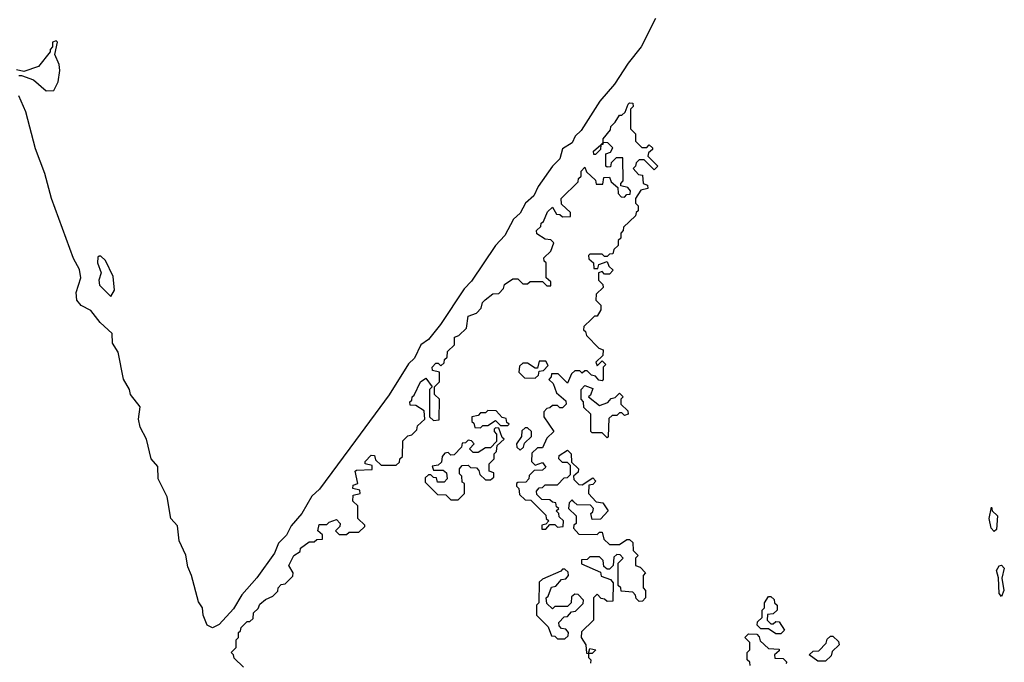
# Model space of a CAD drawing. Extents: x 2776963 to 2884430, y 684484 to 829250.
# Tile 38 of 256: x 2827668 to 2831636, y 749185 to 751775. Entities that reach past the tile are written whole.
import ezdxf

# ---------------------------------------------------------------- set-up
doc = ezdxf.new("R2010")
doc.units = 0

msp = doc.modelspace()

# ---------------------------------------------------------------- linework, layer by layer
at = {"layer": '0CON20XD'}
for points in [[(2830230.7, 751779.3), (2830172.9, 751665), (2830120.1, 751599.9), (2830065, 751515.4), (2830006.4, 751446.4), (2829931.2, 751328.8), (2829906.7, 751305), (2829895, 751278.5), (2829855.7, 751255), (2829845, 751214.4), (2829815, 751184.3), (2829757.7, 751102.3), (2829739.3, 751065), (2829706.2, 751035), (2829685.4, 750995), (2829658.6, 750971.4), (2829622.7, 750905), (2829585.6, 750865), (2829488.3, 750721.7), (2829459.1, 750690.9), (2829363.6, 750546.4), (2829315, 750485.5), (2829285, 750464.2), (2829259.1, 750410.9), (2829235, 750387.5), (2829156.9, 750263.1), (2829021.2, 750078.8), (2828876.7, 749883.3), (2828845.7, 749855), (2828805.2, 749784.7), (2828762.5, 749735), (2828742.7, 749697.2), (2828711.5, 749665), (2828694.6, 749625), (2828623.1, 749525), (2828563.1, 749456.9), (2828529.8, 749400.2), (2828472.4, 749337.6), (2828445, 749323.8)], [(2827665, 751550), (2827675, 751550), (2827723.2, 751533.2), (2827775, 751488.8), (2827805, 751490), (2827823.3, 751525), (2827829.7, 751570.3), (2827827.5, 751595), (2827810, 751635), (2827820, 751685), (2827815, 751690), (2827800, 751685), (2827800, 751665), (2827790, 751655), (2827790, 751645), (2827743, 751587), (2827685, 751566.7), (2827655, 751573.3)], [(2828445, 749323.8), (2828423.5, 749335), (2828407.5, 749375), (2828404, 749405), (2828388.6, 749428.6), (2828360.5, 749535), (2828345, 749570), (2828337.1, 749617.1), (2828310, 749675), (2828304.4, 749734.4), (2828277.3, 749765), (2828262.4, 749852.4), (2828225.5, 749925), (2828224.4, 749974.4), (2828197.1, 750005), (2828179.4, 750085), (2828152.9, 750132.9), (2828146.4, 750165), (2828154, 750215), (2828114.7, 750264.7), (2828110, 750285), (2828086.8, 750326.8), (2828064.4, 750435), (2828041.5, 750471.5), (2828040.8, 750510.8), (2827991.5, 750555), (2827955, 750603.5), (2827915, 750622.9), (2827897.6, 750645), (2827894.8, 750675.2), (2827914, 750735), (2827908.5, 750768.5), (2827885, 750812.9), (2827796.5, 751055), (2827768.9, 751155), (2827732.1, 751255), (2827693.1, 751403.1), (2827665, 751467.5)], [(2828570, 749165), (2828531.7, 749201.7), (2828530, 749215), (2828520, 749225), (2828540, 749245), (2828540, 749275), (2828550, 749285), (2828550, 749305), (2828558.3, 749311.7), (2828560, 749325), (2828585, 749350), (2828595, 749350), (2828608.3, 749361.7), (2828610, 749385), (2828628.3, 749401.7), (2828635, 749420), (2828658.3, 749438.3), (2828688.3, 749451.7), (2828708.3, 749471.7), (2828710, 749485), (2828721.7, 749498.3), (2828738.3, 749501.7), (2828768.3, 749531.7), (2828770, 749545), (2828752.5, 749575), (2828772.5, 749615), (2828798.3, 749631.7), (2828800, 749645), (2828835, 749670), (2828855, 749670), (2828865, 749680), (2828888.3, 749681.7), (2828888.3, 749698.3), (2828870, 749715), (2828875, 749740), (2828905, 749740), (2828915, 749750), (2828945, 749760), (2828960, 749745), (2828958.3, 749731.7), (2828940, 749715), (2828955, 749700), (2828985, 749700), (2828995, 749710), (2829035, 749710), (2829058.3, 749731.7), (2829058.3, 749738.3), (2829030, 749765), (2829030, 749815), (2829010, 749835), (2829011.7, 749858.3), (2829040, 749865), (2829038.3, 749878.3), (2829010, 749885), (2829011.7, 749898.3), (2829030, 749905), (2829020, 749955), (2829025, 749960), (2829088.3, 749961.7), (2829088.3, 749978.3), (2829060, 749985), (2829060, 749995), (2829085, 750020), (2829098.3, 750018.3), (2829101.7, 750001.7), (2829125, 749980), (2829185, 749980), (2829198.3, 749991.7), (2829200, 750005), (2829210, 750015), (2829211.7, 750078.3), (2829231.7, 750098.3), (2829248.3, 750101.7), (2829268.3, 750121.7), (2829271.7, 750138.3), (2829300, 750165), (2829298.3, 750198.3), (2829265, 750220), (2829241.7, 750221.7), (2829240, 750235), (2829248.3, 750241.7), (2829250, 750255), (2829258.3, 750261.7), (2829282.5, 750315), (2829305, 750330), (2829330, 750295), (2829320, 750285), (2829320, 750175), (2829335, 750160), (2829358.3, 750161.7), (2829360, 750245), (2829340, 750265), (2829340, 750295), (2829360, 750315), (2829360, 750355), (2829331.7, 750361.7), (2829330, 750375), (2829345, 750390), (2829355, 750390), (2829365, 750380), (2829378.3, 750391.7), (2829380, 750405), (2829390, 750415), (2829391.7, 750438.3), (2829420, 750465), (2829420, 750495), (2829438.3, 750501.7), (2829468.3, 750531.7), (2829475, 750580), (2829508.3, 750591.7), (2829528.3, 750611.7), (2829532.5, 750635), (2829543.6, 750646.4), (2829575, 750670), (2829598.3, 750671.7), (2829618.3, 750691.7), (2829621.7, 750708.3), (2829655, 750730), (2829675, 750730), (2829695, 750710), (2829715, 750710), (2829725, 750720), (2829775, 750720), (2829791.7, 750701.7), (2829808.3, 750701.7), (2829808.3, 750718.3), (2829790, 750735), (2829790, 750795), (2829781.7, 750801.7), (2829780, 750815), (2829808.3, 750841.7), (2829820, 750875), (2829808.3, 750888.3), (2829785, 750890), (2829751.7, 750911.7), (2829750, 750925), (2829768.3, 750941.7), (2829770, 750955), (2829778.3, 750961.7), (2829795, 751000), (2829815, 751020), (2829831.7, 750991.7), (2829845, 750990), (2829855, 750980), (2829888.3, 750981.7), (2829888.3, 750998.3), (2829851.7, 751031.7), (2829850, 751055), (2829918.3, 751121.7), (2829920, 751135), (2829930, 751145), (2829930, 751165), (2829945, 751180), (2829951.7, 751161.7), (2829988.3, 751128.3), (2829991.7, 751111.7), (2830018.3, 751111.7), (2830021.7, 751138.3), (2830045, 751140), (2830051.7, 751121.7), (2830078.3, 751098.3), (2830080, 751075), (2830091.7, 751061.7), (2830105, 751060), (2830115, 751070), (2830128.3, 751071.7), (2830130, 751085), (2830118.3, 751098.3), (2830090, 751105), (2830090, 751115), (2830100, 751125), (2830098.3, 751218.3), (2830071.7, 751218.3), (2830051.7, 751198.3), (2830048.3, 751181.7), (2830035, 751180), (2830030, 751185), (2830030, 751235), (2830048.3, 751241.7), (2830058.3, 751258.3), (2830038.3, 751278.3), (2830020, 751280), (2830018.3, 751271.7), (2830009.4, 751270.7), (2830008.3, 751251.7), (2829988.3, 751231.7), (2829981.7, 751231.7), (2829980, 751245), (2830009.4, 751270.7), (2830020, 751280), (2830020, 751295), (2830048.3, 751331.7), (2830050, 751345), (2830068.3, 751361.7), (2830085, 751390), (2830095, 751390), (2830108.3, 751401.7), (2830120, 751435), (2830125, 751440), (2830138.3, 751438.3), (2830140, 751425), (2830130, 751415), (2830130, 751335), (2830150, 751315), (2830150, 751285), (2830175, 751260), (2830195, 751260), (2830205, 751270), (2830218.3, 751258.3), (2830218.3, 751251.7), (2830201.7, 751238.3), (2830200, 751225), (2830240, 751185), (2830225, 751170), (2830185, 751210), (2830165, 751210), (2830151.7, 751198.3), (2830150, 751185), (2830140, 751175), (2830161.7, 751151.7), (2830178.3, 751148.3), (2830180, 751115), (2830198.3, 751108.3), (2830200, 751095), (2830171.7, 751088.3), (2830150, 751055), (2830150, 751035), (2830160, 751025), (2830160, 751005), (2830151.7, 750998.3), (2830150, 750985), (2830101.7, 750938.3), (2830100, 750925), (2830090, 750915), (2830090, 750895), (2830080, 750885), (2830080, 750865), (2830061.7, 750848.3), (2830058.3, 750831.7), (2830045, 750830), (2830035, 750820), (2830025, 750820), (2830015, 750830), (2829965, 750830), (2829960, 750825), (2829961.7, 750811.7), (2829980, 750795), (2829981.7, 750771.7), (2829998.3, 750771.7), (2830001.7, 750788.3), (2830035, 750800), (2830041.7, 750781.7), (2830060, 750765), (2830045, 750750), (2830025, 750750), (2830015, 750760), (2830000, 750755), (2830000, 750725), (2830018.3, 750708.3), (2830020, 750695), (2829991.7, 750668.3), (2829990, 750645), (2830010, 750625), (2830010, 750605), (2829995, 750580), (2829985, 750580), (2829971.7, 750568.3)], [(2828035, 750660), (2828050, 750685), (2828045, 750740), (2828013.3, 750805), (2827995, 750822.5), (2827988.3, 750821.7), (2827982.5, 750817.5), (2827982, 750795), (2827996.2, 750755), (2827986.2, 750725), (2827988.8, 750705), (2828035, 750660)], [(2829971.7, 750568.3), (2829941.7, 750538.3), (2829940, 750525), (2829948.3, 750518.3), (2829951.7, 750501.7), (2830001.7, 750451.7), (2830020, 750445), (2830018.3, 750421.7), (2829990, 750395), (2829995, 750380), (2830015, 750400), (2830030, 750385), (2830020, 750375), (2830020, 750325), (2830015, 750320), (2830001.7, 750321.7), (2829988.3, 750338.3), (2829971.7, 750341.7), (2829955, 750360), (2829945, 750360), (2829935, 750350), (2829925, 750360), (2829905, 750360), (2829891.7, 750348.3), (2829875, 750310), (2829838.3, 750348.3), (2829811.7, 750348.3), (2829810, 750335), (2829800, 750325), (2829818.3, 750308.3), (2829831.7, 750271.7), (2829868.3, 750238.3), (2829870, 750225), (2829855, 750210), (2829845, 750210), (2829835, 750220), (2829815, 750220), (2829805, 750210), (2829791.7, 750208.3), (2829780, 750195), (2829780, 750175), (2829820, 750115), (2829791.7, 750088.3), (2829775, 750050), (2829755, 750050), (2829731.7, 750028.3), (2829730, 749995), (2829745, 749980), (2829775, 749990), (2829788.3, 749971.7), (2829775, 749960), (2829741.7, 749958.3), (2829721.7, 749938.3), (2829720, 749925), (2829708.3, 749911.7), (2829675, 749910), (2829670, 749905), (2829670, 749895), (2829680, 749885), (2829681.7, 749861.7), (2829705, 749840), (2829728.3, 749838.3), (2829788.3, 749778.3), (2829790, 749765), (2829800, 749755), (2829788.3, 749741.7), (2829771.7, 749738.3), (2829771.7, 749721.7), (2829788.3, 749721.7), (2829805, 749740), (2829825, 749740), (2829835, 749730), (2829858.3, 749731.7), (2829860, 749755), (2829841.7, 749771.7), (2829840, 749785), (2829830, 749795), (2829840, 749805), (2829831.7, 749811.7), (2829828.3, 749828.3), (2829815, 749830), (2829805, 749840), (2829771.7, 749841.7), (2829751.7, 749861.7), (2829750, 749875), (2829761.7, 749888.3), (2829775, 749890), (2829785, 749900), (2829835, 749900), (2829861.7, 749928.3), (2829875, 749930), (2829888.3, 749941.7), (2829888.3, 749978.3), (2829875, 749990), (2829855, 749990), (2829840, 750005), (2829841.7, 750018.3), (2829875, 750040), (2829890, 750025), (2829891.7, 749991.7), (2829920, 749965), (2829918.3, 749951.7), (2829900, 749935), (2829901.7, 749921.7), (2829921.7, 749901.7), (2829935, 749900), (2829978.3, 749928.3), (2829990, 749915), (2829978.3, 749901.7), (2829961.7, 749898.3), (2829960, 749865), (2829991.7, 749831.7), (2830018.3, 749828.3), (2830040, 749795), (2830008.3, 749761.7), (2829975, 749760), (2829970, 749785), (2829978.3, 749791.7), (2829980, 749805), (2829968.3, 749818.3), (2829915, 749820), (2829901.7, 749831.7), (2829895, 749840), (2829881.7, 749828.3), (2829880, 749805), (2829910, 749775), (2829910, 749745), (2829901.7, 749738.3), (2829900, 749725), (2829921.7, 749701.7), (2829995, 749700), (2830005, 749710), (2830015, 749710), (2830021.7, 749681.7), (2830045, 749660), (2830085, 749660), (2830115, 749680), (2830125, 749680), (2830138.3, 749668.3), (2830140, 749635), (2830160, 749615), (2830150, 749605), (2830150, 749575), (2830168.3, 749568.3), (2830190, 749545), (2830180, 749535), (2830180, 749485), (2830190, 749475), (2830190, 749445), (2830178.3, 749431.7), (2830165, 749430), (2830151.7, 749441.7), (2830150, 749455), (2830138.3, 749468.3), (2830091.7, 749471.7), (2830090, 749485), (2830080, 749495), (2830080, 749585), (2830100, 749605), (2830088.3, 749618.3), (2830075, 749620), (2830061.7, 749608.3), (2830060, 749575), (2830045, 749560), (2830035, 749560), (2830021.7, 749571.7), (2830020, 749595), (2830005, 749610), (2829965, 749610), (2829955, 749600), (2829931.7, 749598.3), (2829931.7, 749581.7), (2830008.3, 749548.3), (2830011.7, 749531.7), (2830048.3, 749518.3), (2830060, 749505), (2830058.3, 749431.7), (2830035, 749430), (2830025, 749440), (2830011.7, 749441.7), (2829995, 749460), (2829980, 749445), (2829980, 749355), (2829931.7, 749308.3), (2829930, 749285), (2829950, 749255), (2829951.7, 749221.7), (2829960, 749220), (2829965, 749240), (2829990, 749235), (2829975, 749220), (2829960, 749220), (2829960, 749205), (2829970, 749195), (2829968.3, 749181.7)], [(2829745, 750330), (2829758.3, 750341.7), (2829761.7, 750358.3), (2829778.3, 750361.7), (2829798.3, 750381.7), (2829788.3, 750398.3), (2829761.7, 750398.3), (2829755, 750370), (2829745, 750370), (2829715, 750390), (2829695, 750390), (2829681.7, 750378.3), (2829680, 750355), (2829701.7, 750331.7), (2829745, 750330)], [(2830035, 750090), (2830015, 750110), (2829975, 750110), (2829970, 750115), (2829970, 750185), (2829941.7, 750211.7), (2829940, 750235), (2829930, 750245), (2829930, 750285), (2829945, 750300), (2829978.3, 750288.3), (2829968.3, 750261.7), (2829960, 750255), (2830005, 750220), (2830038.3, 750231.7), (2830051.7, 750248.3), (2830068.3, 750251.7), (2830085, 750270), (2830100, 750255), (2830090, 750245), (2830090, 750225), (2830118.3, 750198.3), (2830120, 750185), (2830105, 750180), (2830095, 750190), (2830085, 750190), (2830075, 750180), (2830055, 750180), (2830041.7, 750168.3), (2830040, 750095), (2830035, 750090)], [(2829525, 750130), (2829535, 750140), (2829555, 750140), (2829585, 750160), (2829605, 750140), (2829635, 750140), (2829640, 750145), (2829631.7, 750151.7), (2829628.3, 750168.3), (2829611.7, 750171.7), (2829588.3, 750198.3), (2829555, 750200), (2829545, 750190), (2829525, 750190), (2829515, 750180), (2829490, 750175), (2829490, 750155), (2829498.3, 750148.3), (2829501.7, 750131.7), (2829525, 750130)], [(2829435, 749840), (2829460, 749865), (2829460, 749905), (2829451.7, 749911.7), (2829450, 749935), (2829440, 749945), (2829440, 749965), (2829451.7, 749978.3), (2829475, 749980), (2829485, 749970), (2829508.3, 749968.3), (2829518.3, 749958.3), (2829521.7, 749941.7), (2829545, 749920), (2829565, 749920), (2829578.3, 749931.7), (2829578.3, 749948.3), (2829560, 749955), (2829560, 749985), (2829580, 750005), (2829580, 750025), (2829590, 750035), (2829591.7, 750058.3), (2829620, 750085), (2829611.7, 750091.7), (2829598.3, 750128.3), (2829585, 750130), (2829580, 750125), (2829580, 750115), (2829590, 750105), (2829590, 750075), (2829565, 750050), (2829545, 750050), (2829515, 750030), (2829495, 750030), (2829480, 750045), (2829500, 750065), (2829488.3, 750078.3), (2829475, 750080), (2829465, 750070), (2829451.7, 750068.3), (2829448.3, 750051.7), (2829418.3, 750021.7), (2829405, 750020), (2829395, 750030), (2829381.7, 750028.3), (2829370, 750015), (2829368.3, 749991.7), (2829355, 749980), (2829330, 749975), (2829335, 749960), (2829375, 749960), (2829388.3, 749948.3), (2829390, 749925), (2829378.3, 749911.7), (2829351.7, 749911.7), (2829348.3, 749928.3), (2829335, 749930), (2829325, 749940), (2829315, 749940), (2829301.7, 749928.3), (2829301.7, 749911.7), (2829351.7, 749861.7), (2829385, 749860), (2829405, 749840), (2829435, 749840)], [(2829685, 750040), (2829698.3, 750051.7), (2829701.7, 750068.3), (2829730, 750095), (2829730, 750115), (2829715, 750130), (2829705, 750130), (2829691.7, 750118.3), (2829690, 750095), (2829670, 750065), (2829671.7, 750051.7), (2829685, 750040)], [(2831595, 749712.5), (2831583.5, 749725), (2831574.7, 749765), (2831585, 749810), (2831587.5, 749795), (2831608, 749775), (2831605, 749720), (2831595, 749712.5)], [(2829865, 749280), (2829878.3, 749291.7), (2829880, 749305), (2829868.3, 749318.3), (2829851.7, 749321.7), (2829841.7, 749331.7), (2829840, 749345), (2829861.7, 749368.3), (2829875, 749370), (2829891.7, 749388.3), (2829908.3, 749391.7), (2829938.3, 749421.7), (2829940, 749435), (2829918.3, 749458.3), (2829905, 749460), (2829891.7, 749448.3), (2829890, 749425), (2829875, 749410), (2829825, 749410), (2829815, 749400), (2829791.7, 749421.7), (2829790, 749445), (2829798.3, 749451.7), (2829811.7, 749488.3), (2829828.3, 749491.7), (2829851.7, 749518.3), (2829868.3, 749521.7), (2829880, 749535), (2829878.3, 749548.3), (2829865, 749560), (2829855, 749560), (2829848.3, 749551.7), (2829775, 749520), (2829761.7, 749508.3), (2829760, 749425), (2829750, 749415), (2829750, 749375), (2829798.3, 749328.3), (2829811.7, 749291.7), (2829825, 749290), (2829835, 749280), (2829865, 749280)], [(2831625, 749450), (2831615, 749462.5), (2831612.9, 749525), (2831604.5, 749555), (2831615, 749573.3), (2831625, 749576), (2831636, 749565), (2831626, 749524), (2831633.8, 749475), (2831625, 749450)], [(2830735, 749300), (2830715, 749300), (2830685, 749320), (2830655, 749320), (2830640, 749335), (2830641.7, 749348.3), (2830660, 749365), (2830660, 749395), (2830670, 749405), (2830670, 749425), (2830685, 749450), (2830695, 749450), (2830708.3, 749438.3), (2830710, 749425), (2830720, 749415), (2830720, 749395), (2830705, 749380), (2830681.7, 749378.3), (2830680, 749355), (2830695, 749340), (2830705, 749340), (2830715, 749350), (2830728.3, 749348.3), (2830750, 749315), (2830735, 749300)], [(2830611.7, 749171.7), (2830610, 749185), (2830600, 749195), (2830600, 749225), (2830610, 749235), (2830610, 749265), (2830590, 749285), (2830605, 749300), (2830638.3, 749298.3), (2830648.3, 749288.3), (2830651.7, 749271.7), (2830685, 749240), (2830728.3, 749238.3), (2830728.3, 749231.7), (2830710, 749215), (2830711.7, 749201.7), (2830745, 749200), (2830760, 749185), (2830755, 749180)], [(2830915, 749190), (2830885, 749190), (2830850, 749215), (2830865, 749230), (2830888.3, 749231.7), (2830918.3, 749261.7), (2830921.7, 749278.3), (2830935, 749290), (2830945, 749290), (2830968.3, 749268.3), (2830970, 749255), (2830941.7, 749228.3), (2830938.3, 749211.7), (2830915, 749190)]]:
    msp.add_lwpolyline(points, dxfattribs=at)

doc.saveas('drawing.dxf')
